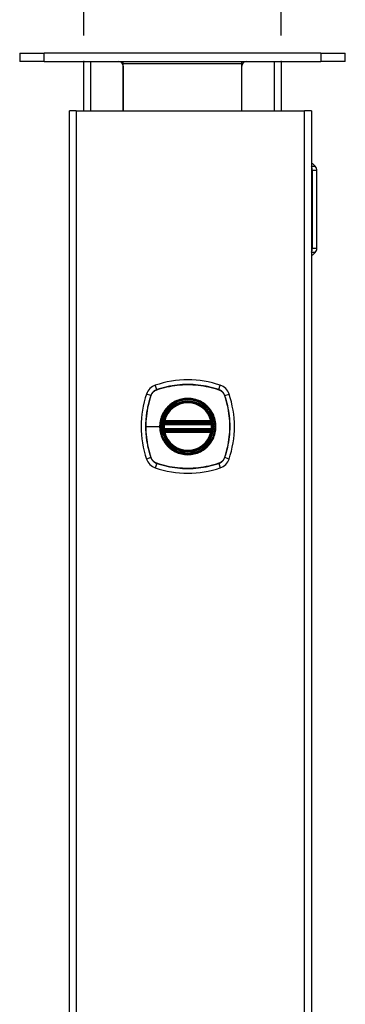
# Model space of a CAD drawing. Header units: inches. Extents: x 0 to 186, y -11 to 121.
# Tile 37 of 93: x 85.8 to 91.44, y 79.77 to 96.81. Entities that reach past the tile are written whole.
import ezdxf

# ---------------------------------------------------------------- set-up
doc = ezdxf.new("R2010")
doc.units = ezdxf.units.IN
doc.header["$LTSCALE"] = 11.141211
doc.header["$MEASUREMENT"] = 0
for name, color, linetype, lineweight in [('Dimensions(ANSI)', 7, 'Continuous', 25), ('Visible Edges(ANSI)', 7, 'Continuous', 25), ('Visible Tangent Edges(ANSI)', 7, 'Continuous', 25), ('Work Plane(ANSI)', 7, 'Continuous', 25), ('Work Point(ANSI)', 7, 'Continuous', 25)]:
    doc.layers.add(name, color=color, linetype=linetype, lineweight=lineweight)
doc.styles.add('Dimension-ANSI', font='arialbd.ttf')
doc.dimstyles.new('INCH-ANSI-VERTICAL', dxfattribs={"dimscale": 11.141211, "dimtxt": 0.12, "dimasz": 0.098425, "dimexe": 0.04, "dimexo": 0.04, "dimgap": 0.031496, "dimtad": 0, "dimtih": 1, "dimtoh": 1, "dimdec": 3, "dimzin": 0, "dimdsep": 46, "dimtxsty": 'Dimension-ANSI', "dimcen": 0.09, "dimdle": 0.312, "dimclrd": 179, "dimclre": 179, "dimclrt": 7, "dimadec": 1, "dimazin": 0, "dimtfac": 1, "dimtdec": 3, "dimtofl": 0, "dimtmove": 0, "dimatfit": 3, "dimfxl": 1, "dimtolj": 1, "dimtzin": 4, "dimlwd": 25, "dimlwe": 25, "dimarcsym": 0})

# ---------------------------------------------------------------- blocks, each defined once
blk = doc.blocks.new('*D13')
at = {"layer": 'Defpoints', "color": 0, "linetype": 'Continuous', "transparency": 16777216}
for p in [(86.913, 97.577), (86.913, 96.085), (86.913, 96.085)]:
    blk.add_point(p, dxfattribs=at)
at = {"layer": 'Dimensions(ANSI)', "color": 179, "linetype": 'Continuous', "lineweight": 25, "true_color": 0x262658, "transparency": 16777216}
blk.add_line((86.913, 96.531), (86.913, 97.577), dxfattribs=at)
at = {"layer": 'Dimensions(ANSI)', "color": 7, "linetype": 'Continuous', "lineweight": 25, "transparency": 16777216, "insert": (86.913, 100.179), "char_height": 1.3369, "attachment_point": 5, "rotation": 90, "style": 'Dimension-ANSI'}
blk.add_mtext('\\A1;0.000', dxfattribs=at)
blk = doc.blocks.new('*D14')
at = {"layer": 'Defpoints', "color": 0, "linetype": 'Continuous', "transparency": 16777216}
for p in [(90.328, 97.577), (86.913, 96.085), (90.328, 96.085)]:
    blk.add_point(p, dxfattribs=at)
at = {"layer": 'Dimensions(ANSI)', "color": 179, "linetype": 'Continuous', "lineweight": 25, "true_color": 0x262658, "transparency": 16777216}
blk.add_line((90.328, 96.531), (90.328, 97.577), dxfattribs=at)
at = {"layer": 'Dimensions(ANSI)', "color": 7, "linetype": 'Continuous', "lineweight": 25, "transparency": 16777216, "insert": (90.328, 100.195), "char_height": 1.3369, "attachment_point": 5, "rotation": 90, "style": 'Dimension-ANSI'}
blk.add_mtext('\\A1;2.500', dxfattribs=at)

msp = doc.modelspace()

# ---------------------------------------------------------------- linework, layer by layer
at = {"layer": 'Visible Edges(ANSI)'}
for p, q in [((85.8023, 96.2286), (86.2286, 96.2286)), ((85.8023, 96.2286), (85.8023, 96.0852)), ((91.0123, 96.2286), (86.2286, 96.2286)), ((91.0123, 96.2286), (91.4386, 96.2286)), ((91.4386, 96.0852), (91.4386, 96.2286)), ((86.2286, 96.0852), (85.8023, 96.0852)), ((86.2286, 96.0852), (91.0123, 96.0852)), ((86.9125, 95.2312), (86.9125, 96.0852)), ((87.5957, 96.0428), (87.5957, 96.0852)), ((87.5957, 95.2312), (87.5957, 96.0428)), ((87.5957, 96.0032), (87.5957, 95.2312)), ((89.6453, 96.0428), (89.6453, 96.0852)), ((89.6453, 95.2312), (89.6453, 96.0428)), ((89.6453, 95.2312), (89.6453, 96.0032)), ((90.3284, 96.0852), (90.3284, 95.2312)), ((91.4386, 96.0852), (91.0123, 96.0852)), ((86.6628, 31.8655), (86.6628, 95.2312)), ((86.7804, 95.2312), (86.6628, 95.2312)), ((86.7804, 95.2312), (90.7333, 95.2312)), ((90.8508, 95.2312), (90.7333, 95.2312)), ((90.8508, 95.2312), (90.8508, 31.8655)), ((90.8508, 94.3194), (90.8546, 94.3194)), ((90.8737, 94.3115), (90.915, 94.2702)), ((90.9465, 92.8523), (90.9465, 94.1941)), ((90.8546, 92.7271), (90.8508, 92.7271)), ((90.8737, 92.7349), (90.915, 92.7762)), ((88.3069, 89.8195), (89.118, 89.8195)), ((88.3125, 89.8466), (89.1123, 89.8466)), ((89.118, 89.7119), (88.3069, 89.7119)), ((89.1123, 89.6848), (88.3125, 89.6848))]:
    msp.add_line(p, q, dxfattribs=at)
at = {"layer": 'Visible Edges(ANSI)', "flags": 128}
for points in [[(88.291, 89.8384), (88.291, 89.8383), (88.2909, 89.8381), (88.2909, 89.8377), (88.2908, 89.8372), (88.2907, 89.8366), (88.2905, 89.8358), (88.2904, 89.8349), (88.2902, 89.8338), (88.29, 89.8327), (88.2898, 89.8314), (88.2896, 89.83), (88.2894, 89.8285), (88.2891, 89.8269), (88.2889, 89.8252), (88.2887, 89.8234), (88.2884, 89.8215), (88.2882, 89.8196), (88.2879, 89.8176), (88.2877, 89.8155), (88.2874, 89.8134), (88.2872, 89.8113), (88.287, 89.8092), (88.2867, 89.807), (88.2865, 89.8048)], [(89.1383, 89.8048), (89.1381, 89.807), (89.1379, 89.8092), (89.1376, 89.8113), (89.1374, 89.8134), (89.1372, 89.8155), (89.1369, 89.8176), (89.1367, 89.8196), (89.1364, 89.8215), (89.1362, 89.8234), (89.1359, 89.8252), (89.1357, 89.8269), (89.1354, 89.8285), (89.1352, 89.83), (89.135, 89.8314), (89.1348, 89.8327), (89.1346, 89.8338), (89.1344, 89.8349), (89.1343, 89.8358), (89.1342, 89.8366), (89.1341, 89.8372), (89.134, 89.8377), (89.1339, 89.8381), (89.1339, 89.8383), (89.1339, 89.8384)], [(88.2865, 89.7265), (88.2867, 89.7244), (88.287, 89.7222), (88.2872, 89.72), (88.2874, 89.7179), (88.2877, 89.7158), (88.2879, 89.7137), (88.2882, 89.7117), (88.2884, 89.7098), (88.2887, 89.7079), (88.2889, 89.7061), (88.2892, 89.7044), (88.2894, 89.7028), (88.2896, 89.7013), (88.2898, 89.6999), (88.29, 89.6987), (88.2902, 89.6975), (88.2904, 89.6965), (88.2905, 89.6956), (88.2907, 89.6948), (88.2908, 89.6942), (88.2909, 89.6937), (88.2909, 89.6933), (88.291, 89.6931), (88.291, 89.693)], [(89.1339, 89.693), (89.1339, 89.6931), (89.1339, 89.6933), (89.134, 89.6937), (89.1341, 89.6942), (89.1342, 89.6948), (89.1343, 89.6956), (89.1344, 89.6965), (89.1346, 89.6975), (89.1348, 89.6987), (89.135, 89.6999), (89.1352, 89.7013), (89.1354, 89.7028), (89.1357, 89.7044), (89.1359, 89.7061), (89.1362, 89.7079), (89.1364, 89.7098), (89.1367, 89.7117), (89.1369, 89.7137), (89.1372, 89.7158), (89.1374, 89.7179), (89.1376, 89.72), (89.1379, 89.7222), (89.1381, 89.7244), (89.1383, 89.7265)]]:
    msp.add_lwpolyline(points, dxfattribs=at)
at = {"layer": 'Visible Edges(ANSI)'}
for radius in [0.4371, 0.4304]:
    msp.add_circle((88.7124, 89.7657), radius, dxfattribs=at)
for centre, radius, start, end in [((87.5137, 96.0032), 0.082, 0, 90), ((89.7272, 96.0032), 0.082, 90, 180), ((90.8546, 94.2925), 0.0269, 45, 90), ((90.8389, 94.1941), 0.1076, 0, 45), ((90.8546, 92.754), 0.0269, 270, 315), ((90.8389, 92.8523), 0.1076, 315, 0), ((88.7124, 88.8243), 1.7483, 71.22784, 108.77216), ((89.6538, 89.7657), 1.7483, 161.22784, 198.77216), ((88.2277, 90.2504), 0.2421, 108.77216, 161.22784), ((89.1971, 90.2504), 0.2421, 18.77216, 71.22784), ((87.771, 89.7657), 1.7483, 341.22784, 18.77216), ((88.7124, 89.7657), 0.4277, 13.63439, 166.36561), ((88.7124, 89.7657), 0.4277, 174.74991, 185.25009), ((88.3069, 89.8356), 0.0161, 170.21598, 270), ((88.7124, 89.7657), 0.4277, 166.36561, 170.21598), ((88.3125, 89.8627), 0.0161, 166.36561, 270), ((89.1123, 89.8627), 0.0161, 270, 13.63439), ((89.118, 89.8356), 0.0161, 270, 9.78402), ((88.7124, 89.7657), 0.4277, 9.78402, 13.63439), ((88.7124, 89.7657), 0.4277, 354.74991, 5.25009), ((88.3069, 89.6957), 0.0161, 90, 189.78402), ((88.7124, 89.7657), 0.4277, 189.78402, 193.63439), ((88.3125, 89.6687), 0.0161, 90, 193.63439), ((88.7124, 89.7657), 0.4277, 193.63439, 346.36561), ((89.1123, 89.6687), 0.0161, 346.36561, 90), ((89.118, 89.6957), 0.0161, 350.21598, 90), ((88.7124, 89.7657), 0.4277, 346.36561, 350.21598), ((88.2277, 89.281), 0.2421, 198.77216, 251.22784), ((89.1971, 89.281), 0.2421, 288.77216, 341.22784), ((88.7124, 90.7071), 1.7483, 251.22784, 288.77216)]:
    msp.add_arc(centre, radius, start, end, dxfattribs=at)
at = {"layer": 'Visible Tangent Edges(ANSI)'}
for p, q in [((86.2286, 96.0852), (86.2286, 96.2286)), ((91.0123, 96.2286), (91.0123, 96.0852)), ((87.03, 96.0852), (87.03, 95.2312)), ((89.6453, 96.0428), (87.5957, 96.0428)), ((90.2109, 95.2312), (90.2109, 96.0852)), ((86.7804, 95.2312), (86.7804, 31.8655)), ((90.7333, 31.8655), (90.7333, 95.2312)), ((90.8737, 94.3115), (90.8508, 94.3115)), ((90.8508, 94.2702), (90.915, 94.2702)), ((90.8508, 94.1941), (90.8677, 94.1941)), ((90.9465, 94.1941), (90.8677, 94.1941)), ((90.8677, 94.1941), (90.8677, 92.8523)), ((90.8677, 92.8523), (90.8508, 92.8523)), ((90.915, 92.7762), (90.8508, 92.7762)), ((90.8508, 92.7349), (90.8737, 92.7349)), ((90.8677, 92.8523), (90.9465, 92.8523)), ((88.0735, 90.3028), (87.9985, 90.3283)), ((88.1753, 90.4046), (88.1498, 90.4796)), ((88.1762, 90.4017), (88.1768, 90.402)), ((89.248, 90.402), (89.2486, 90.4017)), ((89.2495, 90.4046), (89.275, 90.4796)), ((89.3513, 90.3028), (89.4263, 90.3283)), ((88.0761, 90.3013), (88.0763, 90.3019)), ((89.3485, 90.3019), (89.3487, 90.3013)), ((88.3026, 89.8033), (88.2865, 89.8048)), ((88.2991, 89.837), (88.291, 89.8384)), ((88.2968, 89.8665), (88.3125, 89.8627)), ((88.3026, 89.8033), (89.1222, 89.8033)), ((88.3069, 89.8195), (88.3069, 89.8333)), ((88.3125, 89.8466), (88.3125, 89.8627)), ((89.1123, 89.8627), (88.3125, 89.8627)), ((88.3125, 89.833), (88.3125, 89.8466)), ((88.3125, 89.833), (89.1123, 89.833)), ((89.1123, 89.8627), (89.128, 89.8665)), ((89.1123, 89.8627), (89.1123, 89.8466)), ((89.1123, 89.8466), (89.1123, 89.833)), ((89.118, 89.8333), (89.118, 89.8195)), ((89.1383, 89.8048), (89.1222, 89.8033)), ((89.1339, 89.8384), (89.1257, 89.837)), ((87.9871, 89.7657), (88.2248, 89.7657)), ((88.2313, 89.7657), (88.2248, 89.7657)), ((88.3026, 89.728), (88.2865, 89.7265)), ((88.291, 89.693), (88.2991, 89.6944)), ((88.3125, 89.6687), (88.2968, 89.6649)), ((89.1222, 89.728), (88.3026, 89.728)), ((88.3069, 89.6981), (88.3069, 89.7119)), ((88.3125, 89.6848), (88.3125, 89.6983)), ((89.1123, 89.6983), (88.3125, 89.6983)), ((88.3125, 89.6687), (88.3125, 89.6848)), ((88.3125, 89.6687), (89.1123, 89.6687)), ((89.1123, 89.6983), (89.1123, 89.6848)), ((89.1123, 89.6848), (89.1123, 89.6687)), ((89.128, 89.6649), (89.1123, 89.6687)), ((89.118, 89.7119), (89.118, 89.6981)), ((89.1383, 89.7265), (89.1222, 89.728)), ((89.1257, 89.6944), (89.1339, 89.693)), ((88.0735, 89.2286), (87.9985, 89.2031)), ((88.0763, 89.2295), (88.0761, 89.2301)), ((88.1753, 89.1268), (88.1498, 89.0518)), ((88.1768, 89.1294), (88.1762, 89.1296)), ((89.2486, 89.1296), (89.248, 89.1294)), ((89.2495, 89.1268), (89.275, 89.0518)), ((89.3487, 89.2301), (89.3485, 89.2295)), ((89.4263, 89.2031), (89.3513, 89.2286))]:
    msp.add_line(p, q, dxfattribs=at)
at = {"layer": 'Visible Tangent Edges(ANSI)', "flags": 128}
for points in [[(89.2495, 90.4046), (89.2062, 90.4185), (89.1625, 90.4314), (89.1184, 90.443), (89.0739, 90.4535), (89.0291, 90.4627), (88.9841, 90.4707), (88.9388, 90.4775), (88.8934, 90.483), (88.848, 90.4873), (88.8024, 90.4904), (88.7569, 90.4922), (88.7114, 90.4928), (88.666, 90.4921), (88.6205, 90.4903), (88.5751, 90.4872), (88.5298, 90.4828), (88.4846, 90.4773), (88.4396, 90.4705), (88.3949, 90.4625), (88.3504, 90.4533), (88.3061, 90.4429), (88.2622, 90.4313), (88.2185, 90.4185), (88.1753, 90.4046)], [(88.1768, 90.402), (88.2199, 90.416), (88.2634, 90.4289), (88.3072, 90.4406), (88.3513, 90.4511), (88.3957, 90.4604), (88.4403, 90.4684), (88.4851, 90.4753), (88.5302, 90.4809), (88.5754, 90.4853), (88.6207, 90.4884), (88.6661, 90.4903), (88.7114, 90.491), (88.7568, 90.4904), (88.8022, 90.4886), (88.8477, 90.4855), (88.893, 90.4811), (88.9383, 90.4755), (88.9834, 90.4686), (89.0283, 90.4605), (89.073, 90.4512), (89.1173, 90.4407), (89.1613, 90.4289), (89.2049, 90.416), (89.248, 90.402)], [(88.1753, 90.4046), (88.1694, 90.4025), (88.1637, 90.4002), (88.158, 90.3976), (88.1524, 90.3949), (88.1469, 90.3919), (88.1416, 90.3888), (88.1364, 90.3854), (88.1313, 90.3818), (88.1264, 90.3781), (88.1216, 90.3741), (88.1169, 90.37), (88.1124, 90.3657), (88.1081, 90.3612), (88.104, 90.3565), (88.1, 90.3517), (88.0963, 90.3468), (88.0927, 90.3417), (88.0893, 90.3365), (88.0862, 90.3311), (88.0832, 90.3257), (88.0805, 90.3201), (88.0779, 90.3144), (88.0756, 90.3087), (88.0735, 90.3028)], [(88.0763, 90.3019), (88.0785, 90.3076), (88.0808, 90.3132), (88.0833, 90.3188), (88.086, 90.3242), (88.089, 90.3295), (88.0921, 90.3348), (88.0954, 90.3399), (88.099, 90.3448), (88.1026, 90.3497), (88.1065, 90.3544), (88.1106, 90.3589), (88.1148, 90.3633), (88.1192, 90.3675), (88.1237, 90.3716), (88.1284, 90.3754), (88.1333, 90.3791), (88.1382, 90.3827), (88.1433, 90.386), (88.1485, 90.3891), (88.1539, 90.3921), (88.1593, 90.3948), (88.1649, 90.3973), (88.1705, 90.3996), (88.1762, 90.4017)], [(89.2486, 90.4017), (89.2543, 90.3996), (89.2599, 90.3973), (89.2655, 90.3948), (89.2709, 90.3921), (89.2763, 90.3891), (89.2815, 90.386), (89.2866, 90.3827), (89.2916, 90.3791), (89.2964, 90.3754), (89.3011, 90.3716), (89.3056, 90.3675), (89.31, 90.3633), (89.3142, 90.3589), (89.3183, 90.3544), (89.3222, 90.3497), (89.3259, 90.3448), (89.3294, 90.3399), (89.3327, 90.3348), (89.3359, 90.3296), (89.3388, 90.3242), (89.3415, 90.3188), (89.344, 90.3132), (89.3464, 90.3076), (89.3485, 90.3019)], [(89.3513, 90.3028), (89.3492, 90.3087), (89.3469, 90.3144), (89.3444, 90.3201), (89.3416, 90.3257), (89.3387, 90.3311), (89.3355, 90.3365), (89.3321, 90.3417), (89.3285, 90.3468), (89.3248, 90.3517), (89.3208, 90.3565), (89.3167, 90.3612), (89.3124, 90.3657), (89.3079, 90.37), (89.3033, 90.3741), (89.2985, 90.3781), (89.2935, 90.3818), (89.2884, 90.3854), (89.2832, 90.3888), (89.2779, 90.3919), (89.2724, 90.3949), (89.2668, 90.3976), (89.2611, 90.4002), (89.2554, 90.4025), (89.2495, 90.4046)], [(88.0735, 90.3028), (88.0596, 90.2595), (88.0467, 90.2158), (88.0351, 90.1717), (88.0247, 90.1273), (88.0154, 90.0825), (88.0074, 90.0375), (88.0006, 89.9923), (87.9951, 89.947), (87.9908, 89.9015), (87.9877, 89.856), (87.9859, 89.8105), (87.9853, 89.765), (87.9859, 89.7196), (87.9878, 89.6741), (87.9909, 89.6287), (87.9952, 89.5833), (88.0008, 89.538), (88.0076, 89.493), (88.0156, 89.4481), (88.0248, 89.4036), (88.0352, 89.3593), (88.0468, 89.3154), (88.0596, 89.2718), (88.0735, 89.2286)], [(87.9871, 89.7657), (87.9873, 89.7883), (87.9877, 89.811), (87.9885, 89.8337), (87.9896, 89.8563), (87.991, 89.879), (87.9927, 89.9017), (87.9947, 89.9243), (87.9971, 89.947), (87.9997, 89.9696), (88.0027, 89.9922), (88.006, 90.0147), (88.0095, 90.0372), (88.0134, 90.0596), (88.0176, 90.082), (88.0221, 90.1043), (88.027, 90.1266), (88.0321, 90.1488), (88.0375, 90.1708), (88.0432, 90.1928), (88.0492, 90.2147), (88.0555, 90.2365), (88.0621, 90.2582), (88.0689, 90.2797), (88.0761, 90.3013)], [(88.2313, 89.7657), (88.2399, 89.8569), (88.2657, 89.9448), (88.3076, 90.0263), (88.3643, 90.0984), (88.4332, 90.158), (88.5126, 90.2036), (88.5992, 90.2334), (88.69, 90.2463), (88.7816, 90.2419), (88.8703, 90.2202), (88.9537, 90.1821), (89.0282, 90.1292), (89.091, 90.0631), (89.1402, 89.9864), (89.1742, 89.9011), (89.1914, 89.8113), (89.1914, 89.7195), (89.174, 89.6297), (89.14, 89.5445), (89.0905, 89.4675), (89.0276, 89.4016), (88.9532, 89.3488), (88.8699, 89.311), (88.7808, 89.2894), (88.6892, 89.2851), (88.5985, 89.2981), (88.5121, 89.3281), (88.4326, 89.3739), (88.3637, 89.4336), (88.3074, 89.5054), (88.2655, 89.5869), (88.24, 89.6746), (88.2313, 89.7657)], [(89.0233, 90.1409), (89.0013, 90.1582), (88.9782, 90.1741), (88.9542, 90.1888), (88.9294, 90.202), (88.9038, 90.2139), (88.8777, 90.2242), (88.851, 90.2331), (88.8239, 90.2403), (88.7965, 90.246), (88.7687, 90.25), (88.7407, 90.2525), (88.7125, 90.2533), (88.6843, 90.2525), (88.6562, 90.25), (88.6283, 90.246), (88.6007, 90.2403), (88.5736, 90.233), (88.5469, 90.2242), (88.5207, 90.2139), (88.4952, 90.2021), (88.4704, 90.1888), (88.4465, 90.1741), (88.4235, 90.1581), (88.4015, 90.1409)], [(89.3487, 90.3013), (89.3627, 90.2582), (89.3756, 90.2147), (89.3873, 90.1709), (89.3978, 90.1268), (89.4071, 90.0824), (89.4152, 90.0378), (89.422, 89.9929), (89.4276, 89.9479), (89.432, 89.9027), (89.4352, 89.8574), (89.4371, 89.812), (89.4377, 89.7667), (89.4371, 89.7213), (89.4353, 89.6759), (89.4322, 89.6304), (89.4278, 89.5851), (89.4222, 89.5398), (89.4154, 89.4947), (89.4073, 89.4498), (89.3979, 89.4051), (89.3874, 89.3608), (89.3757, 89.3168), (89.3628, 89.2732), (89.3487, 89.2301)], [(89.3513, 89.2286), (89.3653, 89.2719), (89.3781, 89.3156), (89.3897, 89.3597), (89.4002, 89.4042), (89.4094, 89.449), (89.4174, 89.494), (89.4242, 89.5393), (89.4297, 89.5846), (89.434, 89.6301), (89.4371, 89.6757), (89.4389, 89.7212), (89.4395, 89.7667), (89.4389, 89.8121), (89.437, 89.8576), (89.4339, 89.903), (89.4296, 89.9483), (89.424, 89.9935), (89.4172, 90.0384), (89.4093, 90.0832), (89.4001, 90.1277), (89.3897, 90.172), (89.378, 90.2159), (89.3653, 90.2595), (89.3513, 90.3028)], [(88.3372, 90.0766), (88.3284, 90.0657), (88.3199, 90.0545), (88.3117, 90.043), (88.3038, 90.0313), (88.2963, 90.0194), (88.2891, 90.0073), (88.2823, 89.995), (88.2758, 89.9825), (88.2698, 89.9699), (88.264, 89.9571), (88.2587, 89.9441), (88.2538, 89.931), (88.2492, 89.9177), (88.245, 89.9043), (88.2412, 89.8908), (88.2377, 89.8772), (88.2347, 89.8634), (88.2321, 89.8496), (88.2298, 89.8357), (88.228, 89.8217), (88.2266, 89.8077), (88.2256, 89.7937), (88.225, 89.7797), (88.2248, 89.7657)], [(88.4015, 90.1409), (88.3986, 90.1385), (88.3957, 90.136), (88.3928, 90.1335), (88.39, 90.1311), (88.3871, 90.1285), (88.3843, 90.126), (88.3816, 90.1234), (88.3788, 90.1208), (88.376, 90.1182), (88.3733, 90.1156), (88.3706, 90.113), (88.3679, 90.1103), (88.3652, 90.1076), (88.3626, 90.1049), (88.3599, 90.1022), (88.3573, 90.0994), (88.3547, 90.0966), (88.3522, 90.0938), (88.3496, 90.091), (88.3471, 90.0882), (88.3446, 90.0853), (88.3421, 90.0824), (88.3396, 90.0795), (88.3372, 90.0766)], [(89.0876, 90.0766), (89.0852, 90.0795), (89.0827, 90.0824), (89.0803, 90.0853), (89.0778, 90.0881), (89.0752, 90.091), (89.0727, 90.0938), (89.0701, 90.0966), (89.0675, 90.0993), (89.0649, 90.1021), (89.0623, 90.1048), (89.0597, 90.1075), (89.057, 90.1102), (89.0543, 90.1129), (89.0516, 90.1156), (89.0488, 90.1182), (89.0461, 90.1208), (89.0433, 90.1234), (89.0405, 90.1259), (89.0377, 90.1285), (89.0349, 90.131), (89.032, 90.1335), (89.0291, 90.136), (89.0263, 90.1385), (89.0233, 90.1409)], [(89.0876, 89.4547), (89.1049, 89.4768), (89.1209, 89.4998), (89.1356, 89.5238), (89.1489, 89.5487), (89.1607, 89.5742), (89.1711, 89.6004), (89.1799, 89.6271), (89.1871, 89.6543), (89.1927, 89.6818), (89.1968, 89.7096), (89.1992, 89.7377), (89.2, 89.7659), (89.1992, 89.794), (89.1968, 89.822), (89.1927, 89.8497), (89.187, 89.8773), (89.1797, 89.9045), (89.1709, 89.9313), (89.1605, 89.9575), (89.1487, 89.983), (89.1355, 90.0078), (89.1208, 90.0316), (89.1049, 90.0546), (89.0876, 90.0766)], [(88.2968, 89.8665), (88.2965, 89.8652), (88.2962, 89.8639), (88.296, 89.8626), (88.2958, 89.8613), (88.2956, 89.86), (88.2955, 89.8587), (88.2954, 89.8574), (88.2953, 89.8561), (88.2953, 89.8549), (88.2953, 89.8536), (88.2953, 89.8523), (88.2953, 89.851), (88.2954, 89.8497), (88.2956, 89.8484), (88.2957, 89.8472), (88.2959, 89.846), (88.2962, 89.8447), (88.2965, 89.8435), (88.2968, 89.8424), (88.2972, 89.8412), (88.2976, 89.8401), (88.2981, 89.839), (88.2986, 89.838), (88.2991, 89.837)], [(88.2991, 89.837), (88.2994, 89.8367), (88.2996, 89.8365), (88.2999, 89.8363), (88.3002, 89.8361), (88.3005, 89.8359), (88.3008, 89.8357), (88.3011, 89.8355), (88.3014, 89.8353), (88.3017, 89.8351), (88.302, 89.835), (88.3023, 89.8348), (88.3026, 89.8346), (88.303, 89.8345), (88.3033, 89.8343), (88.3037, 89.8342), (88.304, 89.8341), (88.3043, 89.8339), (88.3047, 89.8338), (88.3051, 89.8337), (88.3054, 89.8336), (88.3058, 89.8335), (88.3061, 89.8334), (88.3065, 89.8333), (88.3069, 89.8333)], [(88.3026, 89.8033), (88.3028, 89.8044), (88.303, 89.8054), (88.3032, 89.8065), (88.3035, 89.8075), (88.3037, 89.8085), (88.3039, 89.8095), (88.3042, 89.8104), (88.3044, 89.8114), (88.3046, 89.8123), (88.3049, 89.8131), (88.3051, 89.814), (88.3053, 89.8147), (88.3056, 89.8154), (88.3058, 89.8161), (88.306, 89.8167), (88.3061, 89.8173), (88.3063, 89.8178), (88.3064, 89.8182), (88.3066, 89.8186), (88.3067, 89.8189), (88.3068, 89.8192), (88.3068, 89.8193), (88.3069, 89.8194), (88.3069, 89.8195)], [(88.3069, 89.8333), (88.3071, 89.8332), (88.3073, 89.8332), (88.3076, 89.8332), (88.3078, 89.8332), (88.308, 89.8332), (88.3083, 89.8332), (88.3085, 89.8331), (88.3087, 89.8331), (88.309, 89.8331), (88.3092, 89.8331), (88.3094, 89.8331), (88.3097, 89.8331), (88.3099, 89.8331), (88.3101, 89.8331), (88.3104, 89.833), (88.3106, 89.833), (88.3108, 89.833), (88.3111, 89.833), (88.3113, 89.833), (88.3115, 89.833), (88.3118, 89.833), (88.312, 89.833), (88.3122, 89.833), (88.3125, 89.833)], [(89.1123, 89.833), (89.1126, 89.833), (89.1128, 89.833), (89.113, 89.833), (89.1133, 89.833), (89.1135, 89.833), (89.1137, 89.833), (89.114, 89.833), (89.1142, 89.833), (89.1145, 89.833), (89.1147, 89.8331), (89.1149, 89.8331), (89.1152, 89.8331), (89.1154, 89.8331), (89.1156, 89.8331), (89.1159, 89.8331), (89.1161, 89.8331), (89.1163, 89.8331), (89.1166, 89.8332), (89.1168, 89.8332), (89.117, 89.8332), (89.1173, 89.8332), (89.1175, 89.8332), (89.1177, 89.8332), (89.118, 89.8333)], [(89.118, 89.8333), (89.1183, 89.8333), (89.1187, 89.8334), (89.119, 89.8335), (89.1194, 89.8336), (89.1198, 89.8337), (89.1201, 89.8338), (89.1205, 89.8339), (89.1208, 89.834), (89.1212, 89.8342), (89.1215, 89.8343), (89.1218, 89.8345), (89.1222, 89.8346), (89.1225, 89.8348), (89.1228, 89.835), (89.1231, 89.8351), (89.1235, 89.8353), (89.1238, 89.8355), (89.1241, 89.8357), (89.1243, 89.8359), (89.1246, 89.8361), (89.1249, 89.8363), (89.1252, 89.8365), (89.1255, 89.8367), (89.1257, 89.837)], [(89.118, 89.8195), (89.118, 89.8194), (89.118, 89.8193), (89.1181, 89.8192), (89.1181, 89.8189), (89.1182, 89.8186), (89.1184, 89.8182), (89.1185, 89.8178), (89.1187, 89.8173), (89.1189, 89.8167), (89.1191, 89.8161), (89.1193, 89.8154), (89.1195, 89.8147), (89.1197, 89.814), (89.1199, 89.8131), (89.1202, 89.8123), (89.1204, 89.8114), (89.1207, 89.8104), (89.1209, 89.8095), (89.1211, 89.8085), (89.1214, 89.8075), (89.1216, 89.8065), (89.1218, 89.8054), (89.122, 89.8044), (89.1222, 89.8033)], [(89.1257, 89.837), (89.1263, 89.838), (89.1268, 89.839), (89.1272, 89.8401), (89.1276, 89.8412), (89.128, 89.8424), (89.1283, 89.8435), (89.1286, 89.8447), (89.1289, 89.846), (89.1291, 89.8472), (89.1293, 89.8484), (89.1294, 89.8497), (89.1295, 89.851), (89.1295, 89.8523), (89.1296, 89.8536), (89.1296, 89.8549), (89.1295, 89.8561), (89.1294, 89.8574), (89.1293, 89.8587), (89.1292, 89.86), (89.129, 89.8613), (89.1288, 89.8626), (89.1286, 89.8639), (89.1283, 89.8652), (89.128, 89.8665)], [(88.0761, 89.2301), (88.069, 89.2516), (88.0621, 89.2732), (88.0555, 89.2949), (88.0492, 89.3167), (88.0432, 89.3386), (88.0375, 89.3605), (88.0321, 89.3826), (88.027, 89.4047), (88.0222, 89.4269), (88.0177, 89.4492), (88.0135, 89.4715), (88.0096, 89.494), (88.006, 89.5164), (88.0027, 89.539), (87.9998, 89.5615), (87.9971, 89.5841), (87.9948, 89.6068), (87.9927, 89.6295), (87.991, 89.6522), (87.9896, 89.6749), (87.9885, 89.6976), (87.9877, 89.7203), (87.9873, 89.743), (87.9871, 89.7657)], [(88.2248, 89.7657), (88.225, 89.7517), (88.2256, 89.7376), (88.2266, 89.7236), (88.2281, 89.7096), (88.2299, 89.6956), (88.2321, 89.6817), (88.2348, 89.6679), (88.2378, 89.6541), (88.2412, 89.6405), (88.245, 89.6269), (88.2492, 89.6136), (88.2538, 89.6003), (88.2587, 89.5872), (88.2641, 89.5742), (88.2698, 89.5614), (88.2759, 89.5487), (88.2824, 89.5362), (88.2892, 89.5239), (88.2964, 89.5118), (88.3039, 89.4999), (88.3117, 89.4882), (88.3199, 89.4768), (88.3284, 89.4657), (88.3372, 89.4547)], [(88.2991, 89.6944), (88.2986, 89.6934), (88.2981, 89.6924), (88.2976, 89.6913), (88.2972, 89.6902), (88.2968, 89.689), (88.2965, 89.6878), (88.2962, 89.6866), (88.2959, 89.6854), (88.2957, 89.6842), (88.2956, 89.6829), (88.2954, 89.6816), (88.2953, 89.6804), (88.2953, 89.6791), (88.2953, 89.6778), (88.2953, 89.6765), (88.2953, 89.6752), (88.2954, 89.6739), (88.2955, 89.6726), (88.2956, 89.6713), (88.2958, 89.67), (88.296, 89.6687), (88.2962, 89.6674), (88.2965, 89.6661), (88.2968, 89.6649)], [(88.3069, 89.6981), (88.3065, 89.698), (88.3061, 89.698), (88.3058, 89.6979), (88.3054, 89.6978), (88.3051, 89.6977), (88.3047, 89.6976), (88.3043, 89.6974), (88.304, 89.6973), (88.3036, 89.6972), (88.3033, 89.697), (88.303, 89.6969), (88.3026, 89.6967), (88.3023, 89.6966), (88.302, 89.6964), (88.3017, 89.6962), (88.3014, 89.696), (88.3011, 89.6959), (88.3008, 89.6957), (88.3005, 89.6955), (88.3002, 89.6953), (88.2999, 89.6951), (88.2996, 89.6948), (88.2994, 89.6946), (88.2991, 89.6944)], [(88.3069, 89.7119), (88.3069, 89.7119), (88.3068, 89.712), (88.3068, 89.7122), (88.3067, 89.7124), (88.3066, 89.7127), (88.3065, 89.7131), (88.3063, 89.7136), (88.3061, 89.7141), (88.306, 89.7146), (88.3058, 89.7152), (88.3056, 89.7159), (88.3053, 89.7166), (88.3051, 89.7174), (88.3049, 89.7182), (88.3047, 89.7191), (88.3044, 89.72), (88.3042, 89.7209), (88.3039, 89.7219), (88.3037, 89.7228), (88.3035, 89.7238), (88.3032, 89.7249), (88.303, 89.7259), (88.3028, 89.727), (88.3026, 89.728)], [(88.3125, 89.6983), (88.3122, 89.6983), (88.312, 89.6983), (88.3118, 89.6983), (88.3115, 89.6983), (88.3113, 89.6983), (88.3111, 89.6983), (88.3108, 89.6983), (88.3106, 89.6983), (88.3104, 89.6983), (88.3101, 89.6983), (88.3099, 89.6983), (88.3097, 89.6983), (88.3094, 89.6983), (88.3092, 89.6983), (88.309, 89.6983), (88.3087, 89.6982), (88.3085, 89.6982), (88.3083, 89.6982), (88.308, 89.6982), (88.3078, 89.6982), (88.3076, 89.6982), (88.3073, 89.6981), (88.3071, 89.6981), (88.3069, 89.6981)], [(89.118, 89.6981), (89.1177, 89.6981), (89.1175, 89.6981), (89.1173, 89.6982), (89.117, 89.6982), (89.1168, 89.6982), (89.1166, 89.6982), (89.1163, 89.6982), (89.1161, 89.6982), (89.1159, 89.6983), (89.1156, 89.6983), (89.1154, 89.6983), (89.1152, 89.6983), (89.1149, 89.6983), (89.1147, 89.6983), (89.1145, 89.6983), (89.1142, 89.6983), (89.114, 89.6983), (89.1137, 89.6983), (89.1135, 89.6983), (89.1133, 89.6983), (89.113, 89.6983), (89.1128, 89.6983), (89.1126, 89.6983), (89.1123, 89.6983)], [(89.1222, 89.728), (89.122, 89.727), (89.1218, 89.7259), (89.1216, 89.7249), (89.1214, 89.7238), (89.1211, 89.7228), (89.1209, 89.7219), (89.1206, 89.7209), (89.1204, 89.72), (89.1202, 89.7191), (89.1199, 89.7182), (89.1197, 89.7174), (89.1195, 89.7166), (89.1193, 89.7159), (89.119, 89.7152), (89.1189, 89.7146), (89.1187, 89.7141), (89.1185, 89.7136), (89.1184, 89.7131), (89.1182, 89.7127), (89.1181, 89.7124), (89.1181, 89.7122), (89.118, 89.712), (89.118, 89.7119), (89.118, 89.7119)], [(89.1257, 89.6944), (89.1255, 89.6946), (89.1252, 89.6948), (89.1249, 89.6951), (89.1246, 89.6953), (89.1243, 89.6955), (89.1241, 89.6957), (89.1238, 89.6958), (89.1235, 89.696), (89.1231, 89.6962), (89.1228, 89.6964), (89.1225, 89.6966), (89.1222, 89.6967), (89.1218, 89.6969), (89.1215, 89.697), (89.1212, 89.6972), (89.1208, 89.6973), (89.1205, 89.6974), (89.1201, 89.6976), (89.1198, 89.6977), (89.1194, 89.6978), (89.119, 89.6979), (89.1187, 89.698), (89.1183, 89.698), (89.118, 89.6981)], [(89.128, 89.6649), (89.1283, 89.6661), (89.1286, 89.6674), (89.1288, 89.6687), (89.129, 89.67), (89.1292, 89.6713), (89.1293, 89.6726), (89.1294, 89.6739), (89.1295, 89.6752), (89.1296, 89.6765), (89.1296, 89.6778), (89.1295, 89.6791), (89.1295, 89.6804), (89.1294, 89.6816), (89.1293, 89.6829), (89.1291, 89.6842), (89.1289, 89.6854), (89.1286, 89.6866), (89.1283, 89.6878), (89.128, 89.689), (89.1276, 89.6902), (89.1272, 89.6913), (89.1268, 89.6924), (89.1263, 89.6934), (89.1257, 89.6944)], [(88.3372, 89.4547), (88.3396, 89.4518), (88.3421, 89.4489), (88.3446, 89.4461), (88.3471, 89.4432), (88.3496, 89.4404), (88.3521, 89.4376), (88.3547, 89.4348), (88.3573, 89.432), (88.3599, 89.4292), (88.3625, 89.4265), (88.3652, 89.4238), (88.3679, 89.4211), (88.3706, 89.4184), (88.3733, 89.4158), (88.376, 89.4132), (88.3788, 89.4105), (88.3815, 89.408), (88.3843, 89.4054), (88.3871, 89.4028), (88.39, 89.4003), (88.3928, 89.3978), (88.3957, 89.3953), (88.3986, 89.3929), (88.4015, 89.3905)], [(88.4015, 89.3905), (88.4235, 89.3732), (88.4466, 89.3572), (88.4706, 89.3426), (88.4955, 89.3293), (88.521, 89.3175), (88.5472, 89.3071), (88.5738, 89.2983), (88.6009, 89.291), (88.6283, 89.2854), (88.6562, 89.2813), (88.6843, 89.2789), (88.7125, 89.2781), (88.7407, 89.2789), (88.7688, 89.2813), (88.7966, 89.2854), (88.8242, 89.2911), (88.8514, 89.2984), (88.8781, 89.3072), (88.9043, 89.3176), (88.9297, 89.3294), (88.9545, 89.3426), (88.9784, 89.3573), (89.0013, 89.3732), (89.0233, 89.3905)], [(89.0233, 89.3905), (89.0263, 89.3929), (89.0291, 89.3954), (89.032, 89.3978), (89.0349, 89.4003), (89.0377, 89.4029), (89.0405, 89.4054), (89.0433, 89.408), (89.0461, 89.4106), (89.0488, 89.4132), (89.0516, 89.4158), (89.0543, 89.4184), (89.057, 89.4211), (89.0596, 89.4238), (89.0623, 89.4265), (89.0649, 89.4293), (89.0675, 89.432), (89.0701, 89.4348), (89.0727, 89.4376), (89.0752, 89.4404), (89.0778, 89.4432), (89.0803, 89.4461), (89.0827, 89.4489), (89.0852, 89.4518), (89.0876, 89.4547)], [(88.0735, 89.2286), (88.0756, 89.2227), (88.0779, 89.2169), (88.0805, 89.2113), (88.0832, 89.2057), (88.0862, 89.2002), (88.0893, 89.1949), (88.0927, 89.1897), (88.0963, 89.1846), (88.1, 89.1796), (88.104, 89.1748), (88.1081, 89.1702), (88.1124, 89.1657), (88.1169, 89.1614), (88.1216, 89.1573), (88.1264, 89.1533), (88.1313, 89.1495), (88.1364, 89.146), (88.1416, 89.1426), (88.147, 89.1394), (88.1524, 89.1365), (88.158, 89.1337), (88.1637, 89.1312), (88.1694, 89.1289), (88.1753, 89.1268)], [(88.1762, 89.1296), (88.1705, 89.1317), (88.1649, 89.134), (88.1593, 89.1366), (88.1539, 89.1393), (88.1485, 89.1422), (88.1433, 89.1454), (88.1382, 89.1487), (88.1333, 89.1522), (88.1284, 89.1559), (88.1237, 89.1598), (88.1192, 89.1639), (88.1148, 89.1681), (88.1106, 89.1725), (88.1065, 89.177), (88.1026, 89.1817), (88.0989, 89.1865), (88.0954, 89.1915), (88.0921, 89.1966), (88.089, 89.2018), (88.086, 89.2072), (88.0833, 89.2126), (88.0808, 89.2181), (88.0785, 89.2238), (88.0763, 89.2295)], [(88.1753, 89.1268), (88.2186, 89.1128), (88.2623, 89.1), (88.3064, 89.0884), (88.3509, 89.0779), (88.3957, 89.0687), (88.4407, 89.0607), (88.486, 89.0539), (88.5314, 89.0483), (88.5769, 89.044), (88.6224, 89.041), (88.6679, 89.0392), (88.7134, 89.0386), (88.7589, 89.0392), (88.8043, 89.0411), (88.8498, 89.0442), (88.8951, 89.0485), (88.9402, 89.0541), (88.9852, 89.0608), (89.0299, 89.0688), (89.0745, 89.078), (89.1187, 89.0884), (89.1627, 89.1), (89.2063, 89.1128), (89.2495, 89.1268)], [(89.248, 89.1294), (89.2049, 89.1154), (89.1615, 89.1025), (89.1177, 89.0908), (89.0735, 89.0803), (89.0292, 89.071), (88.9845, 89.0629), (88.9397, 89.0561), (88.8946, 89.0504), (88.8494, 89.0461), (88.8041, 89.0429), (88.7588, 89.041), (88.7134, 89.0404), (88.668, 89.041), (88.6226, 89.0428), (88.5772, 89.0459), (88.5318, 89.0503), (88.4865, 89.0559), (88.4414, 89.0627), (88.3965, 89.0708), (88.3518, 89.0802), (88.3075, 89.0907), (88.2635, 89.1024), (88.22, 89.1153), (88.1768, 89.1294)], [(89.3485, 89.2295), (89.3464, 89.2238), (89.344, 89.2181), (89.3415, 89.2126), (89.3388, 89.2072), (89.3358, 89.2018), (89.3327, 89.1966), (89.3294, 89.1915), (89.3259, 89.1865), (89.3222, 89.1817), (89.3183, 89.177), (89.3142, 89.1725), (89.31, 89.1681), (89.3056, 89.1639), (89.3011, 89.1598), (89.2964, 89.1559), (89.2916, 89.1522), (89.2866, 89.1487), (89.2815, 89.1454), (89.2763, 89.1422), (89.2709, 89.1393), (89.2655, 89.1366), (89.2599, 89.134), (89.2543, 89.1317), (89.2486, 89.1296)], [(89.2495, 89.1268), (89.2554, 89.1289), (89.2612, 89.1312), (89.2668, 89.1337), (89.2724, 89.1365), (89.2779, 89.1394), (89.2832, 89.1426), (89.2884, 89.146), (89.2935, 89.1495), (89.2985, 89.1533), (89.3033, 89.1573), (89.3079, 89.1614), (89.3124, 89.1657), (89.3167, 89.1702), (89.3208, 89.1748), (89.3248, 89.1796), (89.3285, 89.1846), (89.3321, 89.1897), (89.3355, 89.1949), (89.3387, 89.2002), (89.3416, 89.2057), (89.3444, 89.2113), (89.3469, 89.2169), (89.3492, 89.2227), (89.3513, 89.2286)]]:
    msp.add_lwpolyline(points, dxfattribs=at)
at = {"layer": 'Visible Tangent Edges(ANSI)'}
for radius in [0.4733, 0.4676, 0.4446, 0.443]:
    msp.add_circle((88.7124, 89.7657), radius, dxfattribs=at)
for start, end in [(13.63439, 166.36561), (174.74991, 185.25009), (354.74991, 5.25009), (193.63439, 346.36561)]:
    msp.add_arc((88.7124, 89.7657), 0.4115, start, end, dxfattribs=at)
for centre, major_axis, ratio, start_param, end_param in [((90.7916, 94.1941), (0, 0.1076), 0.7071068, 4.712389, 5.3921303), ((90.7916, 92.8523), (0, -0.1076), 0.7071068, 0.891055, 1.5707963), ((88.1775, 90.3982), (0.0043, -0.0128), 0.0028932, 4.1895585, 4.4302048), ((89.2474, 90.3982), (-0.0043, -0.0128), 0.0028932, 1.8529805, 2.0936268), ((88.0799, 90.3006), (0.0128, -0.0043), 0.0028932, 1.8529805, 2.0936268), ((89.3449, 90.3006), (-0.0128, -0.0043), 0.0028932, 4.1895585, 4.4302048), ((88.2914, 89.8383), (0.0106, 0.0122), 0.4316737, 4.9672302, 6.2831853), ((88.3069, 89.8309), (0.0028, 0.0159), 0.0256381, 0, 1.4265814), ((89.118, 89.8309), (-0.0028, 0.0159), 0.0256381, 4.8566039, 6.2831853), ((89.1335, 89.8383), (-0.0106, 0.0122), 0.4316737, 0, 1.3159551), ((88.2914, 89.6931), (0.0106, -0.0122), 0.4316737, 0, 1.3159551), ((88.3069, 89.7005), (0.0028, -0.0159), 0.0256381, 4.8566039, 6.2831853), ((89.118, 89.7005), (-0.0028, -0.0159), 0.0256381, 0, 1.4265814), ((89.1335, 89.6931), (-0.0106, -0.0122), 0.4316737, 4.9672302, 6.2831853), ((88.0799, 89.2307), (0.0128, 0.0043), 0.0028932, 4.1895585, 4.4302048), ((88.1775, 89.1332), (0.0043, 0.0128), 0.0028932, 1.8529805, 2.0936268), ((89.2474, 89.1332), (0.0043, -0.0128), 0.0028932, 1.0479659, 1.2886122), ((89.3449, 89.2307), (-0.0128, 0.0043), 0.0028932, 1.8529805, 2.0936268)]:
    msp.add_ellipse(centre, major_axis=major_axis, ratio=ratio, start_param=start_param, end_param=end_param, dxfattribs=at)
at = {"layer": 'Work Plane(ANSI)', "linetype": 'Continuous'}
msp.add_line((88.0825, 96.0852), (89.1584, 96.0852), dxfattribs=at)
at = {"layer": 'Work Point(ANSI)', "linetype": 'Continuous'}
for p, q in [((86.9181, 96.0852), (86.9069, 96.0852)), ((86.9125, 96.0907), (86.9125, 96.0796)), ((90.334, 96.0852), (90.3229, 96.0852)), ((90.3284, 96.0907), (90.3284, 96.0796))]:
    msp.add_line(p, q, dxfattribs=at)

# ---------------------------------------------------------------- dimensions: what is measured, and where the dimension line sits
at = {"layer": 'Dimensions(ANSI)', "color": 179, "linetype": 'Continuous', "lineweight": 25, "true_color": 0x262658}
for feature_location, offset, origin, picture, middle in [((86.9125118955, 96.0851659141), (0, 1.4914791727), (86.9125118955, 96.0851659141), '*D13', (86.9125118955, 100.1791988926)), ((90.3284, 96.0852), (0, 1.4915), (86.9125, 96.0852), '*D14', (90.3284, 100.1952))]:
    dim = msp.add_ordinate_dim(feature_location=feature_location, offset=offset, dtype=1, origin=origin, dimstyle='INCH-ANSI-VERTICAL', override={"dimgap": 0.031496, "dimtad": 0, "dimdec": 3, "dimlfac": 0.731864, "dimtol": 0, "dimlim": 0, "dimtp": 0, "dimtm": 0, "dimtdec": 3}, dxfattribs=at)
    dim.commit()
    dim.dimension.update_dxf_attribs({"geometry": picture, "text_midpoint": middle})

doc.saveas('drawing.dxf')
